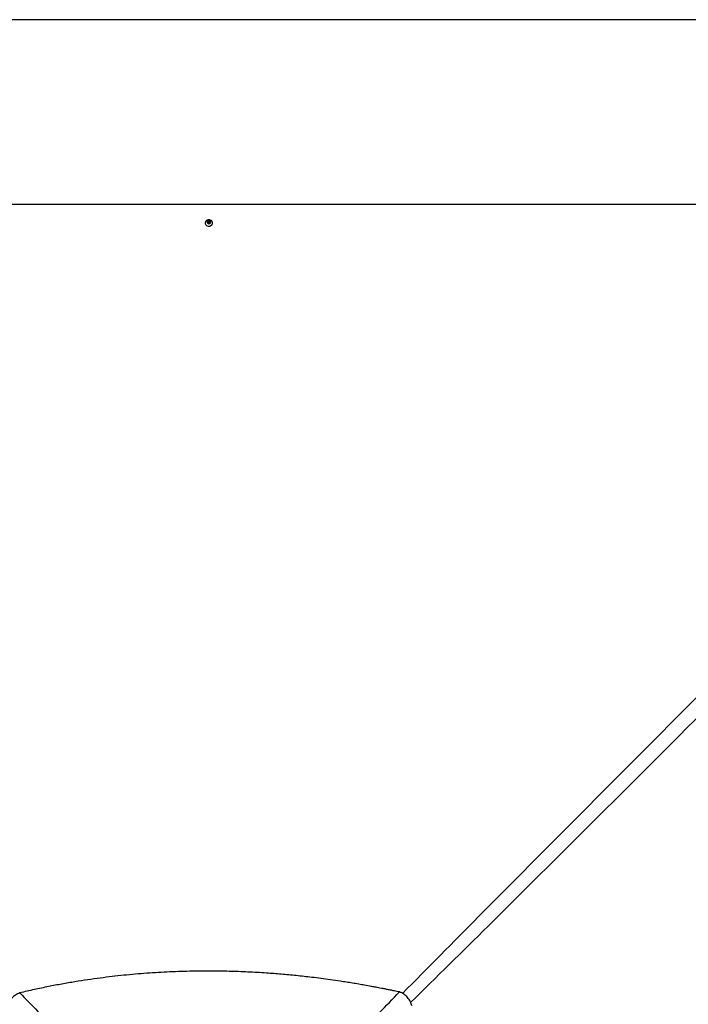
# Paper-space layout '2.5M DUO Surface Plate' of a CAD drawing. Header units: millimetres. Extents: x 20 to 18989, y 40 to 15016.
# Tile 61 of 109: x 3560 to 5293, y 12463 to 15016. Entities that reach past the tile are written whole.
import ezdxf

# ---------------------------------------------------------------- set-up
doc = ezdxf.new("R2010")
doc.units = ezdxf.units.MM
doc.layers.add('COMPONENT_GEOMETRY', color=7, linetype='Continuous')
doc.styles.add('SLDTEXTSTYLE1', font='TXT', dxfattribs={"width": 0.75})
doc.dimstyles.new('SLDDIMSTYLE0', dxfattribs={"dimtxt": 150, "dimasz": 6.604, "dimexe": 0, "dimexo": 0.0625, "dimgap": 37.5, "dimtad": 0, "dimtih": 1, "dimtoh": 1, "dimdec": 0, "dimlfac": 0.5, "dimrnd": 1e-09, "dimzin": 12, "dimdsep": 46, "dimtxsty": 'SLDTEXTSTYLE1', "dimsah": 1, "dimcen": 0.09, "dimadec": 0, "dimazin": 3, "dimtfac": 1, "dimtdec": 0, "dimtofl": 0, "dimtmove": 0, "dimatfit": 3, "dimfxl": 1, "dimfrac": 2, "dimtolj": 1, "dimtzin": 12, "dimarcsym": 0})

# ---------------------------------------------------------------- blocks, each defined once
blk = doc.blocks.new('_D_8')
at = {"layer": 'COMPONENT_GEOMETRY', "color": 7, "ltscale": 2}
for p, q in [((6776.7, 15015.6), (762.9, 15015.6)), ((769.3, 15015.6), (769.3, 12326.7)), ((769.3, 9399.7), (769.3, 12088.6)), ((4049.4, 9399.7), (762.9, 9399.7))]:
    blk.add_line(p, q, dxfattribs=at)
for points in [[(769.3, 15015.6), (768.3, 15009), (770.3, 15009)], [(769.3, 9399.7), (770.3, 9406.3), (768.3, 9406.3)]]:
    blk.add_solid(points, dxfattribs=at)
at = {"layer": 'COMPONENT_GEOMETRY', "color": 7, "ltscale": 2, "insert": (547.6, 12282), "char_height": 150, "attachment_point": 1, "style": 'SLDTEXTSTYLE1'}
blk.add_mtext('2808', dxfattribs=at)

psp = doc.layouts.new('2.5M DUO Surface Plate')

# ---------------------------------------------------------------- linework, layer by layer
at = {"color": 7, "linetype": 'Continuous', "lineweight": 25, "ltscale": 2}
for p, q in [((4046.72, 14491.13), (4048.69, 14493.63)), ((4048.2, 14488.38), (4046.72, 14491.13)), ((4047.2, 14490.24), (4047.7, 14490.88)), ((4047.7, 14490.88), (4048.69, 14492.13)), ((4051.66, 14488.13), (4048.2, 14488.38)), ((4048.69, 14493.63), (4052.14, 14493.38)), ((4048.69, 14492.13), (4048.69, 14493.63)), ((4048.69, 14492.13), (4050.41, 14492.01)), ((4050.41, 14492.01), (4052.14, 14491.88)), ((4053.63, 14490.63), (4051.66, 14488.13)), ((4052.14, 14493.38), (4053.63, 14490.63)), ((4052.14, 14491.88), (4052.14, 14493.38)), ((4052.14, 14491.88), (4052.88, 14490.51)), ((4052.88, 14490.51), (4053.14, 14490.02))]:
    psp.add_line(p, q, dxfattribs=at)
at = {"color": 7, "linetype": 'Continuous', "lineweight": 25, "ltscale": 2, "flags": 128}
for points in [[(4051.92, 14536.84), (2770.72, 14536.86), (1512, 14536.92)], [(6535.83, 14536.92), (5333.11, 14536.86), (4051.92, 14536.84)], [(4046.42, 14496.27), (4045.9, 14496.06), (4043.77, 14494.77), (4042.11, 14493.03), (4041.05, 14490.96), (4040.67, 14488.72), (4040.99, 14486.46), (4041.99, 14484.37), (4043.6, 14482.59), (4045.69, 14481.26), (4048.12, 14480.47), (4050.7, 14480.28), (4053.24, 14480.72), (4055.55, 14481.73), (4057.46, 14483.26), (4058.83, 14485.18), (4059.56, 14487.36), (4059.59, 14489.63), (4058.93, 14491.83), (4057.61, 14493.78), (4055.74, 14495.35), (4053.95, 14496.25)], [(4050.56, 14495.03), (4048.72, 14494.85), (4047.1, 14494.06), (4045.95, 14492.78), (4045.44, 14491.22), (4045.65, 14489.6), (4046.55, 14488.18), (4048.01, 14487.17), (4049.79, 14486.73), (4051.63, 14486.91), (4053.25, 14487.7), (4054.4, 14488.98), (4054.91, 14490.54), (4054.69, 14492.16), (4053.79, 14493.58), (4052.34, 14494.59), (4050.56, 14495.03)], [(4053.1, 14489.96), (4053.03, 14490.19), (4052.88, 14490.51)]]:
    psp.add_lwpolyline(points, dxfattribs=at)
at = {"color": 7, "linetype": 'Continuous', "lineweight": 25, "ltscale": 4}
for centre, radius, start, end in [((4050.16, 14486.32), 10.63, 85.89705, 110.59757), ((4049.65, 14489.33), 2.49, 141.55073, 162.21659), ((4050.13, 14488.86), 3.16, 84.90188, 140.20776), ((4050.27, 14488.99), 3.02, 30.21517, 87.29383), ((4050.16, 14486.32), 10.63, 69.12063, 85.89705)]:
    psp.add_arc(centre, radius, start, end, dxfattribs=at)
at = {"color": 8, "linetype": 'Continuous', "lineweight": 25, "ltscale": 2}
for points, knots in [([(4552.42, 12491.18), (4618.05, 12557.58), (4784.7, 12726.18), (5053.56, 12996.2), (5256.68, 13199.9), (5358.24, 13301.75)], [0, 0, 0, 0, 0.2451746, 0.6225868, 1, 1, 1, 1]), ([(5385.4, 13274.59), (5283.55, 13173.03), (5079.84, 12969.91), (4809.34, 12700.57), (4640.24, 12533.43), (4573.35, 12467.32)], [0, 0, 0, 0, 0.3767289, 0.7534585, 1, 1, 1, 1])]:
    psp.add_open_spline(points, degree=3, knots=knots, dxfattribs=at)
at = {"color": 7, "linetype": 'Continuous', "lineweight": 25, "ltscale": 2}
for points, knots in [([(4544.42, 12494.97), (4542.27, 12495.42), (4537.56, 12496.41), (4529.85, 12498.01), (4520.91, 12499.84), (4511.39, 12501.75), (4502.22, 12503.56), (4493.97, 12505.16), (4486.99, 12506.49), (4480.92, 12507.64), (4475.65, 12508.62), (4466.73, 12510.27), (4454.56, 12512.46), (4438.51, 12515.25), (4422.71, 12517.89), (4406.8, 12520.45), (4387.81, 12523.38), (4365.91, 12526.57), (4341.2, 12529.91), (4311.64, 12533.6), (4277.28, 12537.41), (4238.22, 12541.07), (4196.25, 12544.3), (4151.21, 12546.89), (4102.94, 12548.63), (4055.43, 12549.31), (4004.15, 12548.95), (3948.85, 12547.22), (3889.23, 12543.7), (3829.09, 12538.45), (3778, 12532.5), (3735.84, 12526.62), (3702.68, 12521.44), (3668.72, 12515.58), (3633.74, 12508.9), (3597.32, 12501.32), (3572.62, 12495.57), (3559.93, 12492.6)], [0, 0, 0, 0, 0.006631, 0.0145572, 0.0237908, 0.0342333, 0.0438975, 0.0520343, 0.0596436, 0.0653695, 0.0706972, 0.075849, 0.0927926, 0.1080689, 0.1250911, 0.1412089, 0.1567762, 0.18317, 0.208079, 0.2321399, 0.2731666, 0.3125487, 0.3506767, 0.4003262, 0.4488407, 0.4965961, 0.5438674, 0.6037328, 0.6637148, 0.7243032, 0.7860831, 0.8191459, 0.8529281, 0.8875307, 0.9233335, 0.9605788, 1, 1, 1, 1]), ([(3559.93, 12492.6), (3558.04, 12491.81), (3554.31, 12490.25), (3548.95, 12487.17), (3543.84, 12483.59), (3540.76, 12480.71), (3539.23, 12479.27)], [0, 0, 0, 0, 0.248543, 0.4910205, 0.746733, 1, 1, 1, 1]), ([(3559.93, 12492.6), (3590.68, 12461.08), (3652.17, 12398.04), (3725.18, 12321.71), (3779.61, 12264.22), (3815.68, 12225.69), (3851.07, 12186.55), (3885.58, 12146.61), (3907.35, 12118.89), (3918.24, 12105.03)], [0, 0, 0, 0, 0.2498232, 0.4996433, 0.5997256, 0.6998528, 0.7999525, 0.8999917, 1, 1, 1, 1]), ([(4183.45, 12105.01), (4193.28, 12117.51), (4212.93, 12142.5), (4244.03, 12178.54), (4275.86, 12213.91), (4318.99, 12260.6), (4373.56, 12318.58), (4452.36, 12400.55), (4509.53, 12459.18), (4544.42, 12494.97)], [0, 0, 0, 0, 0.0896208, 0.1792755, 0.2689653, 0.3586339, 0.5384834, 0.7183364, 1, 1, 1, 1]), ([(4576.52, 12458.73), (4575.31, 12462.56), (4573.45, 12468.46), (4569.3, 12475.66), (4565.44, 12480.82), (4560.89, 12485.45), (4555.79, 12489.37), (4550.28, 12492.61), (4546.39, 12494.17), (4544.42, 12494.97)], [0, 0, 0, 0, 0.2383648, 0.366381, 0.4913274, 0.6205369, 0.7504462, 0.8732425, 1, 1, 1, 1])]:
    psp.add_open_spline(points, degree=3, knots=knots, dxfattribs=at)

# ---------------------------------------------------------------- dimensions: what is measured, and where the dimension line sits
at = {"layer": 'COMPONENT_GEOMETRY', "color": 7, "ltscale": 2}
dim = psp.add_linear_dim(base=(769.27, 9399.71), p1=(6779.29, 15015.64), p2=(4051.92, 9399.71), angle=90, dimstyle='SLDDIMSTYLE0', dxfattribs=at)
dim.commit()
dim.dimension.update_dxf_attribs({"geometry": '_D_8', "text_midpoint": (769.27, 12207.67), "dimtype": 160})

doc.saveas('drawing.dxf')
